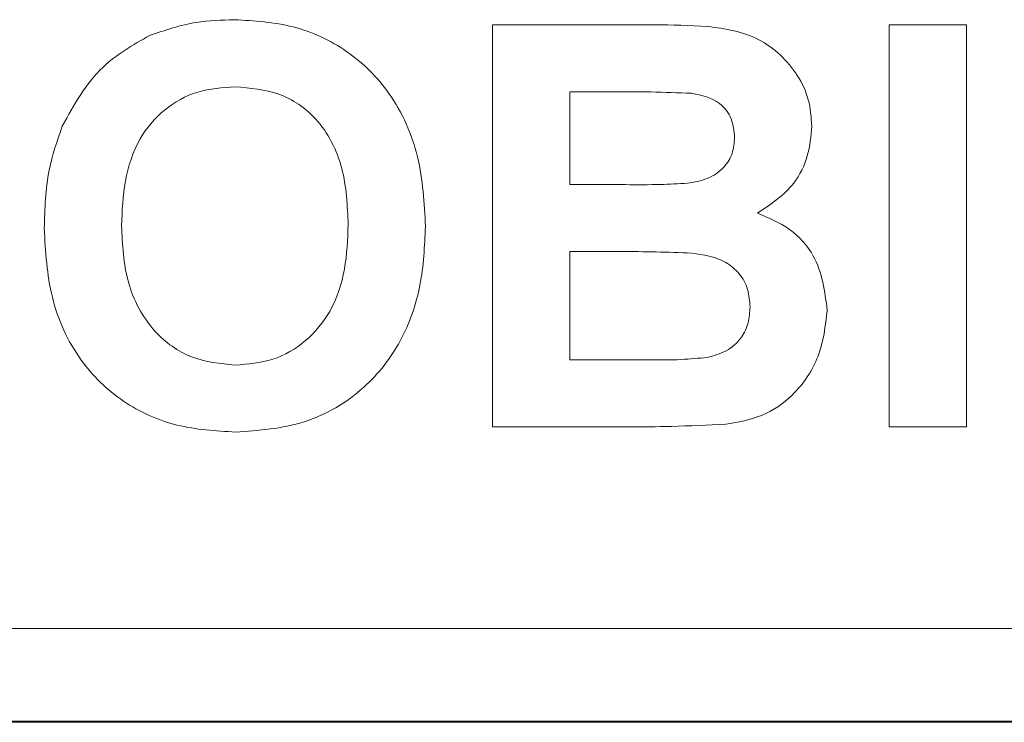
# Paper-space layout 'Sheet1' of a CAD drawing. Header units: millimetres. Extents: x 0 to 4318, y 0 to 2794.
# Tile 63 of 69: x 2432 to 2631, y 2179 to 2321. Entities that reach past the tile are written whole.
import ezdxf

# ---------------------------------------------------------------- set-up
doc = ezdxf.new("R2010")
doc.units = ezdxf.units.MM
doc.header["$LTSCALE"] = 5

psp = doc.layouts.new('Sheet1')

# ---------------------------------------------------------------- linework, layer by layer
at = {"color": 7, "linetype": 'Continuous', "lineweight": 15}
for p, q in [((2527.45, 2238.91), (2527.45, 2319.81)), ((2527.45, 2319.81), (2560.04, 2319.81)), ((2607.32, 2319.81), (2622.87, 2319.81)), ((2607.32, 2238.91), (2607.32, 2319.81)), ((2622.87, 2319.81), (2622.87, 2238.91)), ((2552.88, 2306.33), (2543.01, 2306.33)), ((2543.01, 2306.33), (2543.01, 2287.66)), ((2543.01, 2287.66), (2554.27, 2287.66)), ((2556.87, 2274.18), (2543.01, 2274.18)), ((2543.01, 2274.18), (2543.01, 2252.4)), ((2543.01, 2252.4), (2558.89, 2252.4)), ((2554.84, 2238.91), (2527.45, 2238.91)), ((2622.87, 2238.91), (2607.32, 2238.91)), ((2364.33, 2198.37), (2764.38, 2198.37)), ((2364.33, 2179.7), (2764.38, 2179.7)), ((2764.38, 2179.48), (2364.33, 2179.48))]:
    psp.add_line(p, q, dxfattribs=at)
for points, knots in [([(2458.43, 2317.67), (2461.53, 2318.73), (2467.07, 2320.61), (2472.91, 2320.78), (2475.48, 2320.85)], [0, 0, 0, 0, 0.559564, 1, 1, 1, 1]), ([(2475.48, 2320.85), (2479.48, 2320.61), (2487.47, 2320.14), (2498.56, 2314.97), (2507.68, 2305.93), (2513.22, 2293.36), (2513.72, 2283.96), (2513.97, 2279.25)], [0, 0, 0, 0, 0.186907, 0.373459, 0.559982, 0.779661, 1, 1, 1, 1]), ([(2560.04, 2319.81), (2563.6, 2319.8), (2570.69, 2319.78), (2581.49, 2317.8), (2588.25, 2311.34), (2591.36, 2304.83), (2591.63, 2301.25), (2591.76, 2299.46)], [0, 0, 0, 0, 0.25125, 0.50076, 0.749357, 0.874646, 1, 1, 1, 1]), ([(2440.83, 2299.44), (2443.22, 2303.75), (2447.49, 2311.44), (2455.09, 2315.77), (2458.43, 2317.67)], [0, 0, 0, 0, 0.559956, 1, 1, 1, 1]), ([(2475.67, 2307.37), (2473.11, 2307.19), (2468, 2306.83), (2461.13, 2303.01), (2455.83, 2296.72), (2453.14, 2288.41), (2452.89, 2282.41), (2452.77, 2279.41)], [0, 0, 0, 0, 0.186761, 0.373134, 0.559528, 0.779455, 1, 1, 1, 1]), ([(2498.41, 2279.64), (2498.24, 2283.45), (2497.91, 2291.03), (2493.04, 2300.87), (2484.66, 2306.61), (2478.67, 2307.11), (2475.67, 2307.37)], [0, 0, 0, 0, 0.281096, 0.560008, 0.779703, 1, 1, 1, 1]), ([(2567.56, 2306.05), (2564.82, 2306.16), (2559.93, 2306.35), (2555.03, 2306.34), (2552.88, 2306.33)], [0, 0, 0, 0, 0.55995, 1, 1, 1, 1]), ([(2576.2, 2297.13), (2576.09, 2298.42), (2575.86, 2301), (2572.91, 2304.91), (2569.59, 2305.62), (2567.56, 2306.05)], [0, 0, 0, 0, 0.28117, 0.560957, 1, 1, 1, 1]), ([(2437.21, 2278.88), (2437.32, 2282.82), (2437.52, 2289.87), (2439.82, 2296.52), (2440.83, 2299.44)], [0, 0, 0, 0, 0.560171, 1, 1, 1, 1]), ([(2591.76, 2299.46), (2591.58, 2297.43), (2591.21, 2293.36), (2587.91, 2286.63), (2583.49, 2283.7), (2580.8, 2281.91)], [0, 0, 0, 0, 0.280909, 0.561747, 1, 1, 1, 1]), ([(2566.74, 2287.94), (2568.09, 2288.17), (2570.78, 2288.64), (2574.06, 2290.8), (2575.95, 2293.89), (2576.12, 2296.05), (2576.2, 2297.13)], [0, 0, 0, 0, 0.2805268, 0.5599787, 0.7797584, 1, 1, 1, 1]), ([(2554.27, 2287.66), (2556.6, 2287.65), (2560.76, 2287.63), (2564.91, 2287.84), (2566.74, 2287.94)], [0, 0, 0, 0, 0.560048, 1, 1, 1, 1]), ([(2580.8, 2281.91), (2583.05, 2280.99), (2587.53, 2279.14), (2593.54, 2272.44), (2594.37, 2266.18), (2594.87, 2262.36)], [0, 0, 0, 0, 0.281048, 0.561618, 1, 1, 1, 1]), ([(2475.7, 2237.87), (2471.74, 2238.11), (2463.81, 2238.58), (2452.74, 2243.54), (2443.6, 2252.44), (2437.98, 2264.87), (2437.47, 2274.2), (2437.21, 2278.88)], [0, 0, 0, 0, 0.186926, 0.37348, 0.560019, 0.779703, 1, 1, 1, 1]), ([(2452.77, 2279.41), (2452.96, 2275.58), (2453.32, 2267.95), (2458.42, 2258.21), (2466.65, 2252.25), (2472.66, 2251.66), (2475.67, 2251.36)], [0, 0, 0, 0, 0.281012, 0.560127, 0.779945, 1, 1, 1, 1]), ([(2475.67, 2251.36), (2478.23, 2251.56), (2483.35, 2251.96), (2490.14, 2255.96), (2495.36, 2262.31), (2498.06, 2270.62), (2498.29, 2276.63), (2498.41, 2279.64)], [0, 0, 0, 0, 0.186628, 0.372981, 0.559411, 0.779409, 1, 1, 1, 1]), ([(2513.97, 2279.25), (2513.79, 2275.28), (2513.43, 2267.35), (2509.46, 2255.93), (2501.63, 2245.87), (2489.77, 2238.88), (2480.4, 2238.21), (2475.7, 2237.87)], [0, 0, 0, 0, 0.187162, 0.373992, 0.56057, 0.779972, 1, 1, 1, 1]), ([(2579.31, 2263.06), (2579.23, 2264.25), (2579.05, 2266.64), (2577.31, 2269.87), (2574.51, 2272.18), (2569.98, 2273.81), (2563.99, 2274.08), (2559.24, 2274.14), (2556.87, 2274.18)], [0, 0, 0, 0, 0.124897, 0.249512, 0.374219, 0.499158, 0.749457, 1, 1, 1, 1]), ([(2570.67, 2252.9), (2572, 2253.25), (2574.65, 2253.97), (2577.62, 2256.57), (2579.13, 2259.83), (2579.25, 2261.98), (2579.31, 2263.06)], [0, 0, 0, 0, 0.27999, 0.55939, 0.779527, 1, 1, 1, 1]), ([(2594.87, 2262.36), (2594.49, 2259.22), (2593.73, 2252.92), (2588.66, 2245.41), (2581.82, 2240.74), (2576.91, 2239.89), (2574.45, 2239.46)], [0, 0, 0, 0, 0.279808, 0.559503, 0.77946, 1, 1, 1, 1]), ([(2558.89, 2252.4), (2561.1, 2252.38), (2565.03, 2252.36), (2568.95, 2252.73), (2570.67, 2252.9)], [0, 0, 0, 0, 0.560184, 1, 1, 1, 1]), ([(2574.45, 2239.46), (2570.79, 2239.29), (2564.26, 2238.97), (2557.72, 2238.93), (2554.84, 2238.91)], [0, 0, 0, 0, 0.559954, 1, 1, 1, 1])]:
    psp.add_open_spline(points, degree=3, knots=knots, dxfattribs=at)

doc.saveas('drawing.dxf')
